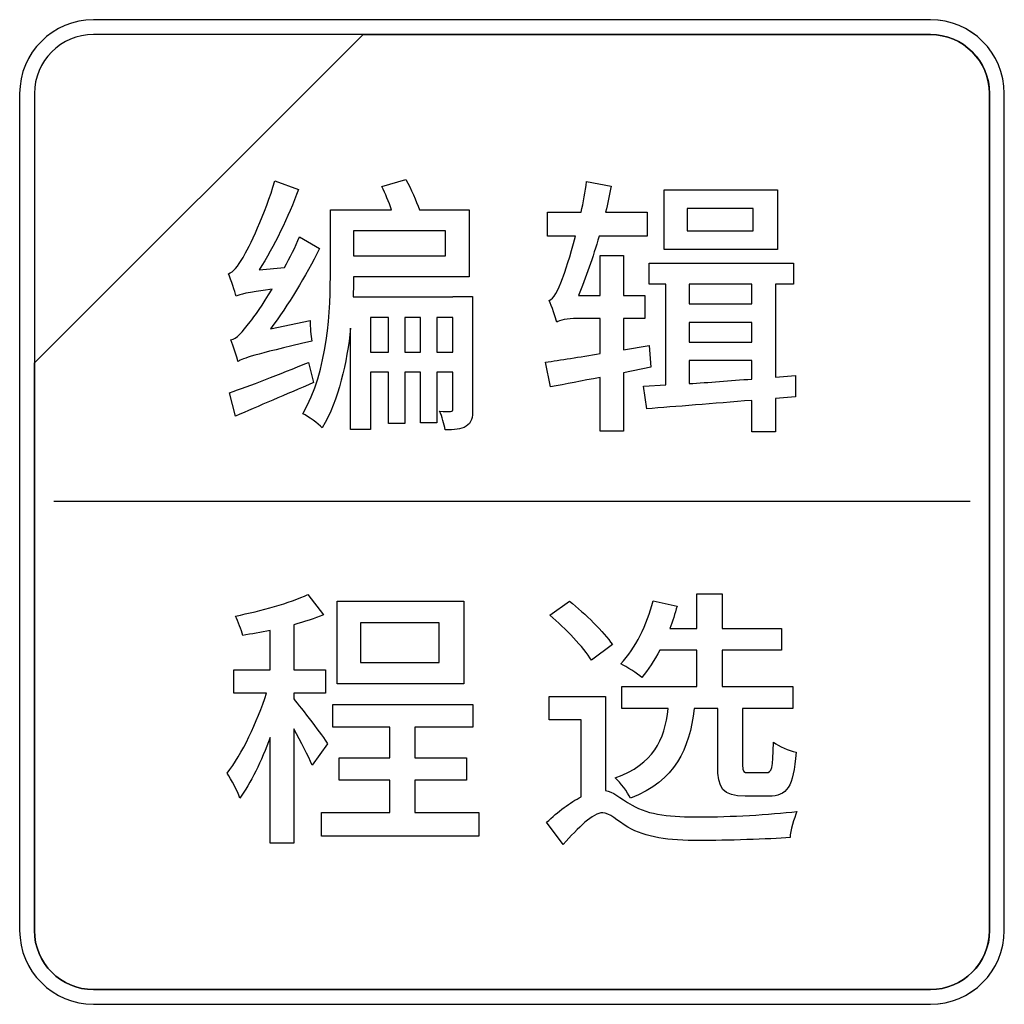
# Model space of a CAD drawing. Header units: millimetres. Extents: x 7146 to 9164, y -1568 to -663.
# Tile 111 of 187: x 7270 to 7284, y -1046 to -1032. Entities that reach past the tile are written whole.
import ezdxf

# ---------------------------------------------------------------- set-up
doc = ezdxf.new("R2010")
doc.units = ezdxf.units.MM
doc.header["$LTSCALE"] = 3

msp = doc.modelspace()

# ---------------------------------------------------------------- linework, layer by layer
at = {"linetype": 'Continuous', "lineweight": 30}
for points, knots in [([(7270.891, -1032.401), (7270.891, -1032.401), (7282.791, -1032.401), (7282.791, -1032.401), (7282.791, -1032.401), (7283.369, -1032.401), (7283.841, -1032.873), (7283.841, -1033.451), (7283.841, -1033.451), (7283.841, -1033.451), (7283.841, -1045.351), (7283.841, -1045.351), (7283.841, -1045.351), (7283.841, -1045.928), (7283.369, -1046.401), (7282.791, -1046.401), (7282.791, -1046.401), (7282.791, -1046.401), (7270.891, -1046.401), (7270.891, -1046.401), (7270.891, -1046.401), (7270.314, -1046.401), (7269.841, -1045.928), (7269.841, -1045.351), (7269.841, -1045.351), (7269.841, -1045.351), (7269.841, -1033.451), (7269.841, -1033.451), (7269.841, -1033.451), (7269.841, -1032.873), (7270.314, -1032.401), (7270.891, -1032.401)], [0, 0, 0, 0, 0.111111, 0.111111, 0.111111, 0.111111, 0.222222, 0.222222, 0.222222, 0.222222, 0.333333, 0.333333, 0.333333, 0.333333, 0.444444, 0.444444, 0.444444, 0.444444, 0.555556, 0.555556, 0.555556, 0.555556, 0.666667, 0.666667, 0.666667, 0.666667, 0.777778, 0.777778, 0.777778, 0.777778, 1, 1, 1, 1]), ([(7270.891, -1032.401), (7270.891, -1032.401), (7282.791, -1032.401), (7282.791, -1032.401), (7282.791, -1032.401), (7283.369, -1032.401), (7283.841, -1032.873), (7283.841, -1033.451), (7283.841, -1033.451), (7283.841, -1033.451), (7283.841, -1045.351), (7283.841, -1045.351), (7283.841, -1045.351), (7283.841, -1045.928), (7283.369, -1046.401), (7282.791, -1046.401), (7282.791, -1046.401), (7282.791, -1046.401), (7270.891, -1046.401), (7270.891, -1046.401), (7270.891, -1046.401), (7270.314, -1046.401), (7269.841, -1045.928), (7269.841, -1045.351), (7269.841, -1045.351), (7269.841, -1045.351), (7269.841, -1033.451), (7269.841, -1033.451), (7269.841, -1033.451), (7269.841, -1032.873), (7270.314, -1032.401), (7270.891, -1032.401)], [0, 0, 0, 0, 0.111111, 0.111111, 0.111111, 0.111111, 0.222222, 0.222222, 0.222222, 0.222222, 0.333333, 0.333333, 0.333333, 0.333333, 0.444444, 0.444444, 0.444444, 0.444444, 0.555556, 0.555556, 0.555556, 0.555556, 0.666667, 0.666667, 0.666667, 0.666667, 0.777778, 0.777778, 0.777778, 0.777778, 1, 1, 1, 1]), ([(7270.891, -1032.401), (7270.891, -1032.401), (7282.792, -1032.401), (7282.792, -1032.401), (7282.792, -1032.401), (7283.369, -1032.401), (7283.841, -1032.873), (7283.841, -1033.451), (7283.841, -1033.451), (7283.841, -1033.451), (7283.841, -1045.351), (7283.841, -1045.351), (7283.841, -1045.351), (7283.841, -1045.928), (7283.369, -1046.401), (7282.792, -1046.401), (7282.792, -1046.401), (7282.792, -1046.401), (7270.891, -1046.401), (7270.891, -1046.401), (7270.891, -1046.401), (7270.314, -1046.401), (7269.841, -1045.928), (7269.841, -1045.351), (7269.841, -1045.351), (7269.841, -1045.351), (7269.841, -1033.451), (7269.841, -1033.451), (7269.841, -1033.451), (7269.841, -1032.873), (7270.314, -1032.401), (7270.891, -1032.401)], [0, 0, 0, 0, 0.111111, 0.111111, 0.111111, 0.111111, 0.222222, 0.222222, 0.222222, 0.222222, 0.333333, 0.333333, 0.333333, 0.333333, 0.444444, 0.444444, 0.444444, 0.444444, 0.555556, 0.555556, 0.555556, 0.555556, 0.666667, 0.666667, 0.666667, 0.666667, 0.777778, 0.777778, 0.777778, 0.777778, 1, 1, 1, 1]), ([(7270.891, -1032.611), (7270.891, -1032.611), (7274.723, -1032.611), (7274.723, -1032.611), (7274.723, -1032.611), (7274.723, -1032.611), (7270.051, -1037.281), (7270.051, -1037.281), (7270.051, -1037.281), (7270.051, -1037.281), (7270.051, -1033.451), (7270.051, -1033.451), (7270.051, -1033.451), (7270.051, -1032.989), (7270.429, -1032.611), (7270.891, -1032.611)], [0, 0, 0, 0, 0.2, 0.2, 0.2, 0.2, 0.4, 0.4, 0.4, 0.4, 0.6, 0.6, 0.6, 0.6, 1, 1, 1, 1]), ([(7274.723, -1032.611), (7274.723, -1032.611), (7274.734, -1032.611), (7274.734, -1032.611), (7274.734, -1032.611), (7274.734, -1032.611), (7282.791, -1032.611), (7282.791, -1032.611), (7282.791, -1032.611), (7283.253, -1032.611), (7283.631, -1032.989), (7283.631, -1033.451), (7283.631, -1033.451), (7283.631, -1033.451), (7283.631, -1045.351), (7283.631, -1045.351), (7283.631, -1045.351), (7283.631, -1045.813), (7283.253, -1046.191), (7282.791, -1046.191), (7282.791, -1046.191), (7282.791, -1046.191), (7270.891, -1046.191), (7270.891, -1046.191), (7270.891, -1046.191), (7270.429, -1046.191), (7270.051, -1045.813), (7270.051, -1045.351), (7270.051, -1045.351), (7270.051, -1045.351), (7270.051, -1037.371), (7270.051, -1037.371), (7270.051, -1037.371), (7270.051, -1037.371), (7270.051, -1037.281), (7270.051, -1037.281), (7270.051, -1037.281), (7270.051, -1037.281), (7274.723, -1032.611), (7274.723, -1032.611)], [0, 0, 0, 0, 0.090909, 0.090909, 0.090909, 0.090909, 0.181818, 0.181818, 0.181818, 0.181818, 0.272727, 0.272727, 0.272727, 0.272727, 0.363636, 0.363636, 0.363636, 0.363636, 0.454545, 0.454545, 0.454545, 0.454545, 0.545455, 0.545455, 0.545455, 0.545455, 0.636364, 0.636364, 0.636364, 0.636364, 0.727273, 0.727273, 0.727273, 0.727273, 0.818182, 0.818182, 0.818182, 0.818182, 1, 1, 1, 1]), ([(7283.631, -1045.351), (7283.631, -1045.351), (7283.631, -1033.451), (7283.631, -1033.451), (7283.631, -1033.451), (7283.631, -1032.989), (7283.253, -1032.611), (7282.791, -1032.611), (7282.791, -1032.611), (7282.791, -1032.611), (7274.734, -1032.611), (7274.734, -1032.611), (7274.734, -1032.611), (7274.734, -1032.611), (7274.723, -1032.611), (7274.723, -1032.611), (7274.723, -1032.611), (7274.723, -1032.611), (7270.051, -1037.281), (7270.051, -1037.281), (7270.051, -1037.281), (7270.051, -1037.281), (7270.051, -1037.371), (7270.051, -1037.371), (7270.051, -1037.371), (7270.051, -1037.371), (7270.051, -1045.351), (7270.051, -1045.351), (7270.051, -1045.351), (7270.051, -1045.813), (7270.429, -1046.191), (7270.891, -1046.191), (7270.891, -1046.191), (7270.891, -1046.191), (7282.791, -1046.191), (7282.791, -1046.191), (7282.791, -1046.191), (7283.253, -1046.191), (7283.631, -1045.813), (7283.631, -1045.351)], [0, 0, 0, 0, 0.090909, 0.090909, 0.090909, 0.090909, 0.181818, 0.181818, 0.181818, 0.181818, 0.272727, 0.272727, 0.272727, 0.272727, 0.363636, 0.363636, 0.363636, 0.363636, 0.454545, 0.454545, 0.454545, 0.454545, 0.545455, 0.545455, 0.545455, 0.545455, 0.636364, 0.636364, 0.636364, 0.636364, 0.727273, 0.727273, 0.727273, 0.727273, 0.818182, 0.818182, 0.818182, 0.818182, 1, 1, 1, 1]), ([(7270.891, -1032.611), (7270.891, -1032.611), (7274.723, -1032.611), (7274.723, -1032.611), (7274.723, -1032.611), (7274.723, -1032.611), (7270.051, -1037.281), (7270.051, -1037.281), (7270.051, -1037.281), (7270.051, -1037.281), (7270.051, -1033.451), (7270.051, -1033.451), (7270.051, -1033.451), (7270.051, -1032.989), (7270.429, -1032.611), (7270.891, -1032.611)], [0, 0, 0, 0, 0.2, 0.2, 0.2, 0.2, 0.4, 0.4, 0.4, 0.4, 0.6, 0.6, 0.6, 0.6, 1, 1, 1, 1]), ([(7274.723, -1032.611), (7274.723, -1032.611), (7274.734, -1032.611), (7274.734, -1032.611), (7274.734, -1032.611), (7274.734, -1032.611), (7282.791, -1032.611), (7282.791, -1032.611), (7282.791, -1032.611), (7283.253, -1032.611), (7283.631, -1032.989), (7283.631, -1033.451), (7283.631, -1033.451), (7283.631, -1033.451), (7283.631, -1045.351), (7283.631, -1045.351), (7283.631, -1045.351), (7283.631, -1045.813), (7283.253, -1046.191), (7282.791, -1046.191), (7282.791, -1046.191), (7282.791, -1046.191), (7270.891, -1046.191), (7270.891, -1046.191), (7270.891, -1046.191), (7270.429, -1046.191), (7270.051, -1045.813), (7270.051, -1045.351), (7270.051, -1045.351), (7270.051, -1045.351), (7270.051, -1037.371), (7270.051, -1037.371), (7270.051, -1037.371), (7270.051, -1037.371), (7270.051, -1037.281), (7270.051, -1037.281), (7270.051, -1037.281), (7270.051, -1037.281), (7274.723, -1032.611), (7274.723, -1032.611)], [0, 0, 0, 0, 0.090909, 0.090909, 0.090909, 0.090909, 0.181818, 0.181818, 0.181818, 0.181818, 0.272727, 0.272727, 0.272727, 0.272727, 0.363636, 0.363636, 0.363636, 0.363636, 0.454545, 0.454545, 0.454545, 0.454545, 0.545455, 0.545455, 0.545455, 0.545455, 0.636364, 0.636364, 0.636364, 0.636364, 0.727273, 0.727273, 0.727273, 0.727273, 0.818182, 0.818182, 0.818182, 0.818182, 1, 1, 1, 1]), ([(7283.631, -1045.351), (7283.631, -1045.351), (7283.631, -1033.451), (7283.631, -1033.451), (7283.631, -1033.451), (7283.631, -1032.989), (7283.253, -1032.611), (7282.791, -1032.611), (7282.791, -1032.611), (7282.791, -1032.611), (7274.734, -1032.611), (7274.734, -1032.611), (7274.734, -1032.611), (7274.734, -1032.611), (7274.723, -1032.611), (7274.723, -1032.611), (7274.723, -1032.611), (7274.723, -1032.611), (7270.051, -1037.281), (7270.051, -1037.281), (7270.051, -1037.281), (7270.051, -1037.281), (7270.051, -1037.371), (7270.051, -1037.371), (7270.051, -1037.371), (7270.051, -1037.371), (7270.051, -1045.351), (7270.051, -1045.351), (7270.051, -1045.351), (7270.051, -1045.813), (7270.429, -1046.191), (7270.891, -1046.191), (7270.891, -1046.191), (7270.891, -1046.191), (7282.791, -1046.191), (7282.791, -1046.191), (7282.791, -1046.191), (7283.253, -1046.191), (7283.631, -1045.813), (7283.631, -1045.351)], [0, 0, 0, 0, 0.090909, 0.090909, 0.090909, 0.090909, 0.181818, 0.181818, 0.181818, 0.181818, 0.272727, 0.272727, 0.272727, 0.272727, 0.363636, 0.363636, 0.363636, 0.363636, 0.454545, 0.454545, 0.454545, 0.454545, 0.545455, 0.545455, 0.545455, 0.545455, 0.636364, 0.636364, 0.636364, 0.636364, 0.727273, 0.727273, 0.727273, 0.727273, 0.818182, 0.818182, 0.818182, 0.818182, 1, 1, 1, 1]), ([(7270.891, -1032.611), (7270.891, -1032.611), (7274.723, -1032.611), (7274.723, -1032.611), (7274.723, -1032.611), (7274.723, -1032.611), (7270.051, -1037.281), (7270.051, -1037.281), (7270.051, -1037.281), (7270.051, -1037.281), (7270.051, -1033.451), (7270.051, -1033.451), (7270.051, -1033.451), (7270.051, -1032.989), (7270.429, -1032.611), (7270.891, -1032.611)], [0, 0, 0, 0, 0.2, 0.2, 0.2, 0.2, 0.4, 0.4, 0.4, 0.4, 0.6, 0.6, 0.6, 0.6, 1, 1, 1, 1]), ([(7274.723, -1032.611), (7274.723, -1032.611), (7274.734, -1032.611), (7274.734, -1032.611), (7274.734, -1032.611), (7274.734, -1032.611), (7282.791, -1032.611), (7282.791, -1032.611), (7282.791, -1032.611), (7283.253, -1032.611), (7283.632, -1032.989), (7283.632, -1033.451), (7283.632, -1033.451), (7283.632, -1033.451), (7283.632, -1045.351), (7283.632, -1045.351), (7283.632, -1045.351), (7283.632, -1045.813), (7283.253, -1046.191), (7282.791, -1046.191), (7282.791, -1046.191), (7282.791, -1046.191), (7270.891, -1046.191), (7270.891, -1046.191), (7270.891, -1046.191), (7270.429, -1046.191), (7270.051, -1045.813), (7270.051, -1045.351), (7270.051, -1045.351), (7270.051, -1045.351), (7270.051, -1037.371), (7270.051, -1037.371), (7270.051, -1037.371), (7270.051, -1037.371), (7270.051, -1037.281), (7270.051, -1037.281), (7270.051, -1037.281), (7270.051, -1037.281), (7274.723, -1032.611), (7274.723, -1032.611)], [0, 0, 0, 0, 0.090909, 0.090909, 0.090909, 0.090909, 0.181818, 0.181818, 0.181818, 0.181818, 0.272727, 0.272727, 0.272727, 0.272727, 0.363636, 0.363636, 0.363636, 0.363636, 0.454545, 0.454545, 0.454545, 0.454545, 0.545455, 0.545455, 0.545455, 0.545455, 0.636364, 0.636364, 0.636364, 0.636364, 0.727273, 0.727273, 0.727273, 0.727273, 0.818182, 0.818182, 0.818182, 0.818182, 1, 1, 1, 1]), ([(7283.632, -1045.351), (7283.632, -1045.351), (7283.632, -1033.451), (7283.632, -1033.451), (7283.632, -1033.451), (7283.632, -1032.989), (7283.253, -1032.611), (7282.791, -1032.611), (7282.791, -1032.611), (7282.791, -1032.611), (7274.734, -1032.611), (7274.734, -1032.611), (7274.734, -1032.611), (7274.734, -1032.611), (7274.723, -1032.611), (7274.723, -1032.611), (7274.723, -1032.611), (7274.723, -1032.611), (7270.051, -1037.281), (7270.051, -1037.281), (7270.051, -1037.281), (7270.051, -1037.281), (7270.051, -1037.371), (7270.051, -1037.371), (7270.051, -1037.371), (7270.051, -1037.371), (7270.051, -1045.351), (7270.051, -1045.351), (7270.051, -1045.351), (7270.051, -1045.813), (7270.429, -1046.191), (7270.891, -1046.191), (7270.891, -1046.191), (7270.891, -1046.191), (7282.791, -1046.191), (7282.791, -1046.191), (7282.791, -1046.191), (7283.253, -1046.191), (7283.632, -1045.813), (7283.632, -1045.351)], [0, 0, 0, 0, 0.090909, 0.090909, 0.090909, 0.090909, 0.181818, 0.181818, 0.181818, 0.181818, 0.272727, 0.272727, 0.272727, 0.272727, 0.363636, 0.363636, 0.363636, 0.363636, 0.454545, 0.454545, 0.454545, 0.454545, 0.545455, 0.545455, 0.545455, 0.545455, 0.636364, 0.636364, 0.636364, 0.636364, 0.727273, 0.727273, 0.727273, 0.727273, 0.818182, 0.818182, 0.818182, 0.818182, 1, 1, 1, 1]), ([(7273.406, -1036.796), (7273.662, -1036.459), (7273.907, -1036.051), (7274.105, -1035.655), (7274.105, -1035.655), (7274.105, -1035.655), (7273.821, -1035.488), (7273.821, -1035.488), (7273.821, -1035.488), (7273.759, -1035.632), (7273.686, -1035.783), (7273.608, -1035.923), (7273.608, -1035.923), (7273.608, -1035.923), (7273.247, -1035.958), (7273.247, -1035.958), (7273.247, -1035.958), (7273.457, -1035.624), (7273.662, -1035.209), (7273.806, -1034.813), (7273.806, -1034.813), (7273.806, -1034.813), (7273.468, -1034.693), (7273.468, -1034.693), (7273.468, -1034.693), (7273.34, -1035.155), (7273.096, -1035.651), (7273.018, -1035.78), (7273.018, -1035.78), (7272.94, -1035.908), (7272.882, -1035.993), (7272.809, -1036.012), (7272.809, -1036.012), (7272.847, -1036.102), (7272.902, -1036.265), (7272.921, -1036.334), (7272.921, -1036.334), (7272.975, -1036.307), (7273.065, -1036.28), (7273.429, -1036.234), (7273.429, -1036.234), (7273.298, -1036.455), (7273.173, -1036.626), (7273.119, -1036.699), (7273.119, -1036.699), (7273.006, -1036.843), (7272.929, -1036.936), (7272.843, -1036.955), (7272.843, -1036.955), (7272.878, -1037.041), (7272.933, -1037.196), (7272.944, -1037.262), (7272.944, -1037.262), (7273.026, -1037.211), (7273.154, -1037.169), (7273.996, -1036.971), (7273.996, -1036.971), (7273.98, -1036.897), (7273.969, -1036.769), (7273.973, -1036.68), (7273.973, -1036.68), (7273.973, -1036.68), (7273.406, -1036.796), (7273.406, -1036.796)], [0, 0, 0, 0, 0.058824, 0.058824, 0.058824, 0.058824, 0.117647, 0.117647, 0.117647, 0.117647, 0.176471, 0.176471, 0.176471, 0.176471, 0.235294, 0.235294, 0.235294, 0.235294, 0.294118, 0.294118, 0.294118, 0.294118, 0.352941, 0.352941, 0.352941, 0.352941, 0.411765, 0.411765, 0.411765, 0.411765, 0.470588, 0.470588, 0.470588, 0.470588, 0.529412, 0.529412, 0.529412, 0.529412, 0.588235, 0.588235, 0.588235, 0.588235, 0.647059, 0.647059, 0.647059, 0.647059, 0.705882, 0.705882, 0.705882, 0.705882, 0.764706, 0.764706, 0.764706, 0.764706, 0.823529, 0.823529, 0.823529, 0.823529, 0.882353, 0.882353, 0.882353, 0.882353, 1, 1, 1, 1]), ([(7276.002, -1036.338), (7276.002, -1036.338), (7276.002, -1036.342), (7276.002, -1036.342), (7276.002, -1036.342), (7276.002, -1036.342), (7274.582, -1036.342), (7274.582, -1036.342), (7274.582, -1036.342), (7274.586, -1036.241), (7274.59, -1036.148), (7274.59, -1036.055), (7274.59, -1036.055), (7274.59, -1036.055), (7276.231, -1036.055), (7276.231, -1036.055), (7276.231, -1036.055), (7276.231, -1036.055), (7276.231, -1035.104), (7276.231, -1035.104), (7276.231, -1035.104), (7276.231, -1035.104), (7275.525, -1035.104), (7275.525, -1035.104), (7275.525, -1035.104), (7275.478, -1034.976), (7275.409, -1034.806), (7275.331, -1034.674), (7275.331, -1034.674), (7275.331, -1034.674), (7274.989, -1034.774), (7274.989, -1034.774), (7274.989, -1034.774), (7275.04, -1034.871), (7275.09, -1034.996), (7275.129, -1035.104), (7275.129, -1035.104), (7275.129, -1035.104), (7274.26, -1035.104), (7274.26, -1035.104), (7274.26, -1035.104), (7274.26, -1035.104), (7274.26, -1035.939), (7274.26, -1035.939), (7274.26, -1035.939), (7274.26, -1036.532), (7274.225, -1037.39), (7273.868, -1038.003), (7273.868, -1038.003), (7273.942, -1038.038), (7274.089, -1038.143), (7274.143, -1038.205), (7274.143, -1038.205), (7274.38, -1037.805), (7274.493, -1037.274), (7274.547, -1036.785), (7274.547, -1036.785), (7274.547, -1036.785), (7274.547, -1038.228), (7274.547, -1038.228), (7274.547, -1038.228), (7274.547, -1038.228), (7274.83, -1038.228), (7274.83, -1038.228), (7274.83, -1038.228), (7274.83, -1038.228), (7274.83, -1037.413), (7274.83, -1037.413), (7274.83, -1037.413), (7274.83, -1037.413), (7275.086, -1037.413), (7275.086, -1037.413), (7275.086, -1037.413), (7275.086, -1037.413), (7275.086, -1038.143), (7275.086, -1038.143), (7275.086, -1038.143), (7275.086, -1038.143), (7275.319, -1038.143), (7275.319, -1038.143), (7275.319, -1038.143), (7275.319, -1038.143), (7275.319, -1037.413), (7275.319, -1037.413), (7275.319, -1037.413), (7275.319, -1037.413), (7275.54, -1037.413), (7275.54, -1037.413), (7275.54, -1037.413), (7275.54, -1037.413), (7275.54, -1038.135), (7275.54, -1038.135), (7275.54, -1038.135), (7275.54, -1038.135), (7275.773, -1038.135), (7275.773, -1038.135), (7275.773, -1038.135), (7275.773, -1038.135), (7275.773, -1037.413), (7275.773, -1037.413), (7275.773, -1037.413), (7275.773, -1037.413), (7276.002, -1037.413), (7276.002, -1037.413), (7276.002, -1037.413), (7276.002, -1037.413), (7276.002, -1037.933), (7276.002, -1037.933), (7276.002, -1037.933), (7276.002, -1037.96), (7275.995, -1037.968), (7275.967, -1037.972), (7275.967, -1037.972), (7275.944, -1037.972), (7275.882, -1037.972), (7275.812, -1037.968), (7275.812, -1037.968), (7275.847, -1038.042), (7275.878, -1038.154), (7275.89, -1038.232), (7275.89, -1038.232), (7276.022, -1038.232), (7276.115, -1038.228), (7276.189, -1038.182), (7276.189, -1038.182), (7276.266, -1038.135), (7276.282, -1038.057), (7276.282, -1037.937), (7276.282, -1037.937), (7276.282, -1037.937), (7276.282, -1036.338), (7276.282, -1036.338), (7276.282, -1036.338), (7276.282, -1036.338), (7276.002, -1036.338), (7276.002, -1036.338)], [0, 0, 0, 0, 0.028571, 0.028571, 0.028571, 0.028571, 0.057143, 0.057143, 0.057143, 0.057143, 0.085714, 0.085714, 0.085714, 0.085714, 0.114286, 0.114286, 0.114286, 0.114286, 0.142857, 0.142857, 0.142857, 0.142857, 0.171429, 0.171429, 0.171429, 0.171429, 0.2, 0.2, 0.2, 0.2, 0.228571, 0.228571, 0.228571, 0.228571, 0.257143, 0.257143, 0.257143, 0.257143, 0.285714, 0.285714, 0.285714, 0.285714, 0.314286, 0.314286, 0.314286, 0.314286, 0.342857, 0.342857, 0.342857, 0.342857, 0.371429, 0.371429, 0.371429, 0.371429, 0.4, 0.4, 0.4, 0.4, 0.428571, 0.428571, 0.428571, 0.428571, 0.457143, 0.457143, 0.457143, 0.457143, 0.485714, 0.485714, 0.485714, 0.485714, 0.514286, 0.514286, 0.514286, 0.514286, 0.542857, 0.542857, 0.542857, 0.542857, 0.571429, 0.571429, 0.571429, 0.571429, 0.6, 0.6, 0.6, 0.6, 0.628571, 0.628571, 0.628571, 0.628571, 0.657143, 0.657143, 0.657143, 0.657143, 0.685714, 0.685714, 0.685714, 0.685714, 0.714286, 0.714286, 0.714286, 0.714286, 0.742857, 0.742857, 0.742857, 0.742857, 0.771429, 0.771429, 0.771429, 0.771429, 0.8, 0.8, 0.8, 0.8, 0.828571, 0.828571, 0.828571, 0.828571, 0.857143, 0.857143, 0.857143, 0.857143, 0.885714, 0.885714, 0.885714, 0.885714, 0.914286, 0.914286, 0.914286, 0.914286, 0.942857, 0.942857, 0.942857, 0.942857, 1, 1, 1, 1]), ([(7278.814, -1037.34), (7278.814, -1037.34), (7278.794, -1037.033), (7278.794, -1037.033), (7278.794, -1037.033), (7278.794, -1037.033), (7278.426, -1037.095), (7278.426, -1037.095), (7278.426, -1037.095), (7278.426, -1037.095), (7278.426, -1036.649), (7278.426, -1036.649), (7278.426, -1036.649), (7278.426, -1036.649), (7278.728, -1036.649), (7278.728, -1036.649), (7278.728, -1036.649), (7278.728, -1036.649), (7278.728, -1036.323), (7278.728, -1036.323), (7278.728, -1036.323), (7278.728, -1036.323), (7278.426, -1036.323), (7278.426, -1036.323), (7278.426, -1036.323), (7278.426, -1036.323), (7278.426, -1035.752), (7278.426, -1035.752), (7278.426, -1035.752), (7278.426, -1035.752), (7278.096, -1035.752), (7278.096, -1035.752), (7278.096, -1035.752), (7278.096, -1035.752), (7278.096, -1036.323), (7278.096, -1036.323), (7278.096, -1036.323), (7278.096, -1036.323), (7277.789, -1036.323), (7277.789, -1036.323), (7277.789, -1036.323), (7277.89, -1036.074), (7277.991, -1035.78), (7278.08, -1035.481), (7278.08, -1035.481), (7278.08, -1035.481), (7278.763, -1035.481), (7278.763, -1035.481), (7278.763, -1035.481), (7278.763, -1035.481), (7278.763, -1035.139), (7278.763, -1035.139), (7278.763, -1035.139), (7278.763, -1035.139), (7278.173, -1035.139), (7278.173, -1035.139), (7278.173, -1035.139), (7278.201, -1035.015), (7278.228, -1034.887), (7278.251, -1034.767), (7278.251, -1034.767), (7278.251, -1034.767), (7277.902, -1034.701), (7277.902, -1034.701), (7277.902, -1034.701), (7277.882, -1034.848), (7277.855, -1034.996), (7277.824, -1035.139), (7277.824, -1035.139), (7277.824, -1035.139), (7277.347, -1035.139), (7277.347, -1035.139), (7277.347, -1035.139), (7277.347, -1035.139), (7277.347, -1035.481), (7277.347, -1035.481), (7277.347, -1035.481), (7277.347, -1035.481), (7277.743, -1035.481), (7277.743, -1035.481), (7277.743, -1035.481), (7277.669, -1035.764), (7277.595, -1035.993), (7277.56, -1036.082), (7277.56, -1036.082), (7277.491, -1036.253), (7277.44, -1036.373), (7277.37, -1036.393), (7277.37, -1036.393), (7277.409, -1036.474), (7277.459, -1036.637), (7277.479, -1036.703), (7277.479, -1036.703), (7277.51, -1036.672), (7277.634, -1036.649), (7277.762, -1036.649), (7277.762, -1036.649), (7277.762, -1036.649), (7278.096, -1036.649), (7278.096, -1036.649), (7278.096, -1036.649), (7278.096, -1036.649), (7278.096, -1037.149), (7278.096, -1037.149), (7278.096, -1037.149), (7277.801, -1037.196), (7277.525, -1037.243), (7277.316, -1037.27), (7277.316, -1037.27), (7277.316, -1037.27), (7277.39, -1037.619), (7277.39, -1037.619), (7277.39, -1037.619), (7277.599, -1037.584), (7277.84, -1037.537), (7278.096, -1037.487), (7278.096, -1037.487), (7278.096, -1037.487), (7278.096, -1038.251), (7278.096, -1038.251), (7278.096, -1038.251), (7278.096, -1038.251), (7278.426, -1038.251), (7278.426, -1038.251), (7278.426, -1038.251), (7278.426, -1038.251), (7278.426, -1037.421), (7278.426, -1037.421), (7278.426, -1037.421), (7278.426, -1037.421), (7278.814, -1037.34), (7278.814, -1037.34)], [0, 0, 0, 0, 0.029412, 0.029412, 0.029412, 0.029412, 0.058824, 0.058824, 0.058824, 0.058824, 0.088235, 0.088235, 0.088235, 0.088235, 0.117647, 0.117647, 0.117647, 0.117647, 0.147059, 0.147059, 0.147059, 0.147059, 0.176471, 0.176471, 0.176471, 0.176471, 0.205882, 0.205882, 0.205882, 0.205882, 0.235294, 0.235294, 0.235294, 0.235294, 0.264706, 0.264706, 0.264706, 0.264706, 0.294118, 0.294118, 0.294118, 0.294118, 0.323529, 0.323529, 0.323529, 0.323529, 0.352941, 0.352941, 0.352941, 0.352941, 0.382353, 0.382353, 0.382353, 0.382353, 0.411765, 0.411765, 0.411765, 0.411765, 0.441176, 0.441176, 0.441176, 0.441176, 0.470588, 0.470588, 0.470588, 0.470588, 0.5, 0.5, 0.5, 0.5, 0.529412, 0.529412, 0.529412, 0.529412, 0.558824, 0.558824, 0.558824, 0.558824, 0.588235, 0.588235, 0.588235, 0.588235, 0.617647, 0.617647, 0.617647, 0.617647, 0.647059, 0.647059, 0.647059, 0.647059, 0.676471, 0.676471, 0.676471, 0.676471, 0.705882, 0.705882, 0.705882, 0.705882, 0.735294, 0.735294, 0.735294, 0.735294, 0.764706, 0.764706, 0.764706, 0.764706, 0.794118, 0.794118, 0.794118, 0.794118, 0.823529, 0.823529, 0.823529, 0.823529, 0.852941, 0.852941, 0.852941, 0.852941, 0.882353, 0.882353, 0.882353, 0.882353, 0.911765, 0.911765, 0.911765, 0.911765, 0.941176, 0.941176, 0.941176, 0.941176, 1, 1, 1, 1]), ([(7280.618, -1034.821), (7280.618, -1034.821), (7279.004, -1034.821), (7279.004, -1034.821), (7279.004, -1034.821), (7279.004, -1034.821), (7279.004, -1035.667), (7279.004, -1035.667), (7279.004, -1035.667), (7279.004, -1035.667), (7280.618, -1035.667), (7280.618, -1035.667), (7280.618, -1035.667), (7280.618, -1035.667), (7280.618, -1034.821), (7280.618, -1034.821)], [0, 0, 0, 0, 0.2, 0.2, 0.2, 0.2, 0.4, 0.4, 0.4, 0.4, 0.6, 0.6, 0.6, 0.6, 1, 1, 1, 1]), ([(7280.269, -1035.403), (7280.269, -1035.403), (7279.334, -1035.403), (7279.334, -1035.403), (7279.334, -1035.403), (7279.334, -1035.403), (7279.334, -1035.085), (7279.334, -1035.085), (7279.334, -1035.085), (7279.334, -1035.085), (7280.269, -1035.085), (7280.269, -1035.085), (7280.269, -1035.085), (7280.269, -1035.085), (7280.269, -1035.403), (7280.269, -1035.403)], [0, 0, 0, 0, 0.2, 0.2, 0.2, 0.2, 0.4, 0.4, 0.4, 0.4, 0.6, 0.6, 0.6, 0.6, 1, 1, 1, 1]), ([(7275.898, -1035.403), (7275.898, -1035.403), (7275.898, -1035.76), (7275.898, -1035.76), (7275.898, -1035.76), (7275.898, -1035.76), (7274.59, -1035.76), (7274.59, -1035.76), (7274.59, -1035.76), (7274.59, -1035.76), (7274.59, -1035.403), (7274.59, -1035.403), (7274.59, -1035.403), (7274.59, -1035.403), (7275.898, -1035.403), (7275.898, -1035.403)], [0, 0, 0, 0, 0.2, 0.2, 0.2, 0.2, 0.4, 0.4, 0.4, 0.4, 0.6, 0.6, 0.6, 0.6, 1, 1, 1, 1]), ([(7280.874, -1037.46), (7280.874, -1037.46), (7280.587, -1037.483), (7280.587, -1037.483), (7280.587, -1037.483), (7280.587, -1037.483), (7280.587, -1036.16), (7280.587, -1036.16), (7280.587, -1036.16), (7280.587, -1036.16), (7280.843, -1036.16), (7280.843, -1036.16), (7280.843, -1036.16), (7280.843, -1036.16), (7280.843, -1035.865), (7280.843, -1035.865), (7280.843, -1035.865), (7280.843, -1035.865), (7278.791, -1035.865), (7278.791, -1035.865), (7278.791, -1035.865), (7278.791, -1035.865), (7278.791, -1036.16), (7278.791, -1036.16), (7278.791, -1036.16), (7278.791, -1036.16), (7279.027, -1036.16), (7279.027, -1036.16), (7279.027, -1036.16), (7279.027, -1036.16), (7279.027, -1037.594), (7279.027, -1037.594), (7279.027, -1037.594), (7279.027, -1037.594), (7278.709, -1037.613), (7278.709, -1037.613), (7278.709, -1037.613), (7278.709, -1037.613), (7278.759, -1037.933), (7278.759, -1037.933), (7278.759, -1037.933), (7279.163, -1037.902), (7279.699, -1037.86), (7280.253, -1037.813), (7280.253, -1037.813), (7280.253, -1037.813), (7280.253, -1038.263), (7280.253, -1038.263), (7280.253, -1038.263), (7280.253, -1038.263), (7280.587, -1038.263), (7280.587, -1038.263), (7280.587, -1038.263), (7280.587, -1038.263), (7280.587, -1037.788), (7280.587, -1037.788), (7280.587, -1037.788), (7280.587, -1037.788), (7280.874, -1037.761), (7280.874, -1037.761), (7280.874, -1037.761), (7280.874, -1037.761), (7280.874, -1037.46), (7280.874, -1037.46)], [0, 0, 0, 0, 0.058824, 0.058824, 0.058824, 0.058824, 0.117647, 0.117647, 0.117647, 0.117647, 0.176471, 0.176471, 0.176471, 0.176471, 0.235294, 0.235294, 0.235294, 0.235294, 0.294118, 0.294118, 0.294118, 0.294118, 0.352941, 0.352941, 0.352941, 0.352941, 0.411765, 0.411765, 0.411765, 0.411765, 0.470588, 0.470588, 0.470588, 0.470588, 0.529412, 0.529412, 0.529412, 0.529412, 0.588235, 0.588235, 0.588235, 0.588235, 0.647059, 0.647059, 0.647059, 0.647059, 0.705882, 0.705882, 0.705882, 0.705882, 0.764706, 0.764706, 0.764706, 0.764706, 0.823529, 0.823529, 0.823529, 0.823529, 0.882353, 0.882353, 0.882353, 0.882353, 1, 1, 1, 1]), ([(7280.253, -1036.16), (7280.253, -1036.16), (7280.253, -1036.443), (7280.253, -1036.443), (7280.253, -1036.443), (7280.253, -1036.443), (7279.361, -1036.443), (7279.361, -1036.443), (7279.361, -1036.443), (7279.361, -1036.443), (7279.361, -1036.16), (7279.361, -1036.16), (7279.361, -1036.16), (7279.361, -1036.16), (7280.253, -1036.16), (7280.253, -1036.16)], [0, 0, 0, 0, 0.2, 0.2, 0.2, 0.2, 0.4, 0.4, 0.4, 0.4, 0.6, 0.6, 0.6, 0.6, 1, 1, 1, 1]), ([(7274.83, -1037.13), (7274.83, -1037.13), (7274.83, -1036.633), (7274.83, -1036.633), (7274.83, -1036.633), (7274.83, -1036.633), (7275.086, -1036.633), (7275.086, -1036.633), (7275.086, -1036.633), (7275.086, -1036.633), (7275.086, -1037.13), (7275.086, -1037.13), (7275.086, -1037.13), (7275.086, -1037.13), (7274.83, -1037.13), (7274.83, -1037.13)], [0, 0, 0, 0, 0.2, 0.2, 0.2, 0.2, 0.4, 0.4, 0.4, 0.4, 0.6, 0.6, 0.6, 0.6, 1, 1, 1, 1]), ([(7275.319, -1037.13), (7275.319, -1037.13), (7275.319, -1036.633), (7275.319, -1036.633), (7275.319, -1036.633), (7275.319, -1036.633), (7275.54, -1036.633), (7275.54, -1036.633), (7275.54, -1036.633), (7275.54, -1036.633), (7275.54, -1037.13), (7275.54, -1037.13), (7275.54, -1037.13), (7275.54, -1037.13), (7275.319, -1037.13), (7275.319, -1037.13)], [0, 0, 0, 0, 0.2, 0.2, 0.2, 0.2, 0.4, 0.4, 0.4, 0.4, 0.6, 0.6, 0.6, 0.6, 1, 1, 1, 1]), ([(7275.773, -1037.13), (7275.773, -1037.13), (7275.773, -1036.633), (7275.773, -1036.633), (7275.773, -1036.633), (7275.773, -1036.633), (7276.002, -1036.633), (7276.002, -1036.633), (7276.002, -1036.633), (7276.002, -1036.633), (7276.002, -1037.13), (7276.002, -1037.13), (7276.002, -1037.13), (7276.002, -1037.13), (7275.773, -1037.13), (7275.773, -1037.13)], [0, 0, 0, 0, 0.2, 0.2, 0.2, 0.2, 0.4, 0.4, 0.4, 0.4, 0.6, 0.6, 0.6, 0.6, 1, 1, 1, 1]), ([(7279.361, -1036.707), (7279.361, -1036.707), (7280.253, -1036.707), (7280.253, -1036.707), (7280.253, -1036.707), (7280.253, -1036.707), (7280.253, -1036.986), (7280.253, -1036.986), (7280.253, -1036.986), (7280.253, -1036.986), (7279.361, -1036.986), (7279.361, -1036.986), (7279.361, -1036.986), (7279.361, -1036.986), (7279.361, -1036.707), (7279.361, -1036.707)], [0, 0, 0, 0, 0.2, 0.2, 0.2, 0.2, 0.4, 0.4, 0.4, 0.4, 0.6, 0.6, 0.6, 0.6, 1, 1, 1, 1]), ([(7279.361, -1037.246), (7279.361, -1037.246), (7280.253, -1037.246), (7280.253, -1037.246), (7280.253, -1037.246), (7280.253, -1037.246), (7280.253, -1037.51), (7280.253, -1037.51), (7280.253, -1037.51), (7279.939, -1037.534), (7279.636, -1037.557), (7279.361, -1037.576), (7279.361, -1037.576), (7279.361, -1037.576), (7279.361, -1037.246), (7279.361, -1037.246)], [0, 0, 0, 0, 0.2, 0.2, 0.2, 0.2, 0.4, 0.4, 0.4, 0.4, 0.6, 0.6, 0.6, 0.6, 1, 1, 1, 1]), ([(7273.949, -1037.274), (7273.53, -1037.444), (7273.107, -1037.611), (7272.824, -1037.704), (7272.824, -1037.704), (7272.824, -1037.704), (7272.909, -1038.038), (7272.909, -1038.038), (7272.909, -1038.038), (7273.228, -1037.898), (7273.635, -1037.728), (7274.019, -1037.561), (7274.019, -1037.561), (7274.019, -1037.561), (7273.949, -1037.274), (7273.949, -1037.274)], [0, 0, 0, 0, 0.2, 0.2, 0.2, 0.2, 0.4, 0.4, 0.4, 0.4, 0.6, 0.6, 0.6, 0.6, 1, 1, 1, 1]), ([(7274.219, -1042.696), (7274.153, -1042.591), (7273.847, -1042.188), (7273.738, -1042.056), (7273.738, -1042.056), (7273.738, -1042.056), (7273.738, -1041.978), (7273.738, -1041.978), (7273.738, -1041.978), (7273.738, -1041.978), (7274.188, -1041.978), (7274.188, -1041.978), (7274.188, -1041.978), (7274.188, -1041.978), (7274.188, -1041.644), (7274.188, -1041.644), (7274.188, -1041.644), (7274.188, -1041.644), (7273.738, -1041.644), (7273.738, -1041.644), (7273.738, -1041.644), (7273.738, -1041.644), (7273.738, -1041.004), (7273.738, -1041.004), (7273.738, -1041.004), (7273.889, -1040.961), (7274.037, -1040.915), (7274.161, -1040.864), (7274.161, -1040.864), (7274.161, -1040.864), (7273.94, -1040.573), (7273.94, -1040.573), (7273.94, -1040.573), (7273.684, -1040.697), (7273.272, -1040.806), (7272.911, -1040.88), (7272.911, -1040.88), (7272.946, -1040.957), (7272.993, -1041.078), (7273.012, -1041.155), (7273.012, -1041.155), (7273.136, -1041.136), (7273.272, -1041.113), (7273.404, -1041.085), (7273.404, -1041.085), (7273.404, -1041.085), (7273.404, -1041.644), (7273.404, -1041.644), (7273.404, -1041.644), (7273.404, -1041.644), (7272.888, -1041.644), (7272.888, -1041.644), (7272.888, -1041.644), (7272.888, -1041.644), (7272.888, -1041.978), (7272.888, -1041.978), (7272.888, -1041.978), (7272.888, -1041.978), (7273.35, -1041.978), (7273.35, -1041.978), (7273.35, -1041.978), (7273.222, -1042.382), (7273.001, -1042.847), (7272.791, -1043.115), (7272.791, -1043.115), (7272.853, -1043.208), (7272.939, -1043.363), (7272.973, -1043.468), (7272.973, -1043.468), (7273.125, -1043.259), (7273.28, -1042.944), (7273.404, -1042.607), (7273.404, -1042.607), (7273.404, -1042.607), (7273.404, -1044.108), (7273.404, -1044.108), (7273.404, -1044.108), (7273.404, -1044.108), (7273.738, -1044.108), (7273.738, -1044.108), (7273.738, -1044.108), (7273.738, -1044.108), (7273.738, -1042.486), (7273.738, -1042.486), (7273.738, -1042.486), (7273.839, -1042.669), (7273.948, -1042.878), (7273.998, -1042.999), (7273.998, -1042.999), (7273.998, -1042.999), (7274.219, -1042.696), (7274.219, -1042.696)], [0, 0, 0, 0, 0.041667, 0.041667, 0.041667, 0.041667, 0.083333, 0.083333, 0.083333, 0.083333, 0.125, 0.125, 0.125, 0.125, 0.166667, 0.166667, 0.166667, 0.166667, 0.208333, 0.208333, 0.208333, 0.208333, 0.25, 0.25, 0.25, 0.25, 0.291667, 0.291667, 0.291667, 0.291667, 0.333333, 0.333333, 0.333333, 0.333333, 0.375, 0.375, 0.375, 0.375, 0.416667, 0.416667, 0.416667, 0.416667, 0.458333, 0.458333, 0.458333, 0.458333, 0.5, 0.5, 0.5, 0.5, 0.541667, 0.541667, 0.541667, 0.541667, 0.583333, 0.583333, 0.583333, 0.583333, 0.625, 0.625, 0.625, 0.625, 0.666667, 0.666667, 0.666667, 0.666667, 0.708333, 0.708333, 0.708333, 0.708333, 0.75, 0.75, 0.75, 0.75, 0.791667, 0.791667, 0.791667, 0.791667, 0.833333, 0.833333, 0.833333, 0.833333, 0.875, 0.875, 0.875, 0.875, 0.916667, 0.916667, 0.916667, 0.916667, 1, 1, 1, 1]), ([(7279.766, -1042.195), (7279.766, -1042.195), (7279.766, -1042.999), (7279.766, -1042.999), (7279.766, -1042.999), (7279.766, -1043.336), (7279.836, -1043.441), (7280.158, -1043.441), (7280.158, -1043.441), (7280.158, -1043.441), (7280.492, -1043.441), (7280.492, -1043.441), (7280.492, -1043.441), (7280.752, -1043.441), (7280.841, -1043.317), (7280.88, -1042.816), (7280.88, -1042.816), (7280.779, -1042.793), (7280.632, -1042.735), (7280.562, -1042.673), (7280.562, -1042.673), (7280.55, -1043.053), (7280.535, -1043.107), (7280.457, -1043.107), (7280.457, -1043.107), (7280.457, -1043.107), (7280.213, -1043.107), (7280.213, -1043.107), (7280.213, -1043.107), (7280.131, -1043.107), (7280.12, -1043.096), (7280.12, -1042.995), (7280.12, -1042.995), (7280.12, -1042.995), (7280.12, -1042.195), (7280.12, -1042.195), (7280.12, -1042.195), (7280.12, -1042.195), (7280.834, -1042.195), (7280.834, -1042.195), (7280.834, -1042.195), (7280.834, -1042.195), (7280.834, -1041.881), (7280.834, -1041.881), (7280.834, -1041.881), (7280.834, -1041.881), (7279.829, -1041.881), (7279.829, -1041.881), (7279.829, -1041.881), (7279.829, -1041.881), (7279.829, -1041.365), (7279.829, -1041.365), (7279.829, -1041.365), (7279.829, -1041.365), (7280.675, -1041.365), (7280.675, -1041.365), (7280.675, -1041.365), (7280.675, -1041.365), (7280.675, -1041.058), (7280.675, -1041.058), (7280.675, -1041.058), (7280.675, -1041.058), (7279.829, -1041.058), (7279.829, -1041.058), (7279.829, -1041.058), (7279.829, -1041.058), (7279.829, -1040.565), (7279.829, -1040.565), (7279.829, -1040.565), (7279.829, -1040.565), (7279.468, -1040.565), (7279.468, -1040.565), (7279.468, -1040.565), (7279.468, -1040.565), (7279.468, -1041.058), (7279.468, -1041.058), (7279.468, -1041.058), (7279.468, -1041.058), (7279.084, -1041.058), (7279.084, -1041.058), (7279.084, -1041.058), (7279.126, -1040.957), (7279.161, -1040.845), (7279.188, -1040.74), (7279.188, -1040.74), (7279.188, -1040.74), (7278.847, -1040.666), (7278.847, -1040.666), (7278.847, -1040.666), (7278.761, -1041.004), (7278.598, -1041.338), (7278.389, -1041.559), (7278.389, -1041.559), (7278.47, -1041.602), (7278.622, -1041.699), (7278.688, -1041.753), (7278.688, -1041.753), (7278.777, -1041.648), (7278.862, -1041.512), (7278.944, -1041.365), (7278.944, -1041.365), (7278.944, -1041.365), (7279.468, -1041.365), (7279.468, -1041.365), (7279.468, -1041.365), (7279.468, -1041.365), (7279.468, -1041.881), (7279.468, -1041.881), (7279.468, -1041.881), (7279.468, -1041.881), (7278.401, -1041.881), (7278.401, -1041.881), (7278.401, -1041.881), (7278.401, -1041.881), (7278.401, -1042.195), (7278.401, -1042.195), (7278.401, -1042.195), (7278.401, -1042.195), (7279.064, -1042.195), (7279.064, -1042.195), (7279.064, -1042.195), (7279.006, -1042.645), (7278.862, -1042.983), (7278.307, -1043.181), (7278.307, -1043.181), (7278.385, -1043.247), (7278.486, -1043.383), (7278.525, -1043.472), (7278.525, -1043.472), (7279.173, -1043.212), (7279.359, -1042.777), (7279.433, -1042.195), (7279.433, -1042.195), (7279.433, -1042.195), (7279.766, -1042.195), (7279.766, -1042.195)], [0, 0, 0, 0, 0.028571, 0.028571, 0.028571, 0.028571, 0.057143, 0.057143, 0.057143, 0.057143, 0.085714, 0.085714, 0.085714, 0.085714, 0.114286, 0.114286, 0.114286, 0.114286, 0.142857, 0.142857, 0.142857, 0.142857, 0.171429, 0.171429, 0.171429, 0.171429, 0.2, 0.2, 0.2, 0.2, 0.228571, 0.228571, 0.228571, 0.228571, 0.257143, 0.257143, 0.257143, 0.257143, 0.285714, 0.285714, 0.285714, 0.285714, 0.314286, 0.314286, 0.314286, 0.314286, 0.342857, 0.342857, 0.342857, 0.342857, 0.371429, 0.371429, 0.371429, 0.371429, 0.4, 0.4, 0.4, 0.4, 0.428571, 0.428571, 0.428571, 0.428571, 0.457143, 0.457143, 0.457143, 0.457143, 0.485714, 0.485714, 0.485714, 0.485714, 0.514286, 0.514286, 0.514286, 0.514286, 0.542857, 0.542857, 0.542857, 0.542857, 0.571429, 0.571429, 0.571429, 0.571429, 0.6, 0.6, 0.6, 0.6, 0.628571, 0.628571, 0.628571, 0.628571, 0.657143, 0.657143, 0.657143, 0.657143, 0.685714, 0.685714, 0.685714, 0.685714, 0.714286, 0.714286, 0.714286, 0.714286, 0.742857, 0.742857, 0.742857, 0.742857, 0.771429, 0.771429, 0.771429, 0.771429, 0.8, 0.8, 0.8, 0.8, 0.828571, 0.828571, 0.828571, 0.828571, 0.857143, 0.857143, 0.857143, 0.857143, 0.885714, 0.885714, 0.885714, 0.885714, 0.914286, 0.914286, 0.914286, 0.914286, 0.942857, 0.942857, 0.942857, 0.942857, 1, 1, 1, 1]), ([(7276.156, -1040.67), (7276.156, -1040.67), (7274.355, -1040.67), (7274.355, -1040.67), (7274.355, -1040.67), (7274.355, -1040.67), (7274.355, -1041.846), (7274.355, -1041.846), (7274.355, -1041.846), (7274.355, -1041.846), (7276.156, -1041.846), (7276.156, -1041.846), (7276.156, -1041.846), (7276.156, -1041.846), (7276.156, -1040.67), (7276.156, -1040.67)], [0, 0, 0, 0, 0.2, 0.2, 0.2, 0.2, 0.4, 0.4, 0.4, 0.4, 0.6, 0.6, 0.6, 0.6, 1, 1, 1, 1]), ([(7278.269, -1041.287), (7278.144, -1041.105), (7277.884, -1040.845), (7277.659, -1040.67), (7277.659, -1040.67), (7277.659, -1040.67), (7277.38, -1040.868), (7277.38, -1040.868), (7277.38, -1040.868), (7277.601, -1041.058), (7277.861, -1041.322), (7277.97, -1041.508), (7277.97, -1041.508), (7277.97, -1041.508), (7278.269, -1041.287), (7278.269, -1041.287)], [0, 0, 0, 0, 0.2, 0.2, 0.2, 0.2, 0.4, 0.4, 0.4, 0.4, 0.6, 0.6, 0.6, 0.6, 1, 1, 1, 1]), ([(7275.806, -1041.539), (7275.806, -1041.539), (7274.689, -1041.539), (7274.689, -1041.539), (7274.689, -1041.539), (7274.689, -1041.539), (7274.689, -1040.977), (7274.689, -1040.977), (7274.689, -1040.977), (7274.689, -1040.977), (7275.806, -1040.977), (7275.806, -1040.977), (7275.806, -1040.977), (7275.806, -1040.977), (7275.806, -1041.539), (7275.806, -1041.539)], [0, 0, 0, 0, 0.2, 0.2, 0.2, 0.2, 0.4, 0.4, 0.4, 0.4, 0.6, 0.6, 0.6, 0.6, 1, 1, 1, 1]), ([(7275.461, -1043.674), (7275.461, -1043.674), (7275.461, -1043.216), (7275.461, -1043.216), (7275.461, -1043.216), (7275.461, -1043.216), (7276.194, -1043.216), (7276.194, -1043.216), (7276.194, -1043.216), (7276.194, -1043.216), (7276.194, -1042.898), (7276.194, -1042.898), (7276.194, -1042.898), (7276.194, -1042.898), (7275.461, -1042.898), (7275.461, -1042.898), (7275.461, -1042.898), (7275.461, -1042.898), (7275.461, -1042.459), (7275.461, -1042.459), (7275.461, -1042.459), (7275.461, -1042.459), (7276.284, -1042.459), (7276.284, -1042.459), (7276.284, -1042.459), (7276.284, -1042.459), (7276.284, -1042.137), (7276.284, -1042.137), (7276.284, -1042.137), (7276.284, -1042.137), (7274.293, -1042.137), (7274.293, -1042.137), (7274.293, -1042.137), (7274.293, -1042.137), (7274.293, -1042.459), (7274.293, -1042.459), (7274.293, -1042.459), (7274.293, -1042.459), (7275.104, -1042.459), (7275.104, -1042.459), (7275.104, -1042.459), (7275.104, -1042.459), (7275.104, -1042.898), (7275.104, -1042.898), (7275.104, -1042.898), (7275.104, -1042.898), (7274.386, -1042.898), (7274.386, -1042.898), (7274.386, -1042.898), (7274.386, -1042.898), (7274.386, -1043.216), (7274.386, -1043.216), (7274.386, -1043.216), (7274.386, -1043.216), (7275.104, -1043.216), (7275.104, -1043.216), (7275.104, -1043.216), (7275.104, -1043.216), (7275.104, -1043.674), (7275.104, -1043.674), (7275.104, -1043.674), (7275.104, -1043.674), (7274.134, -1043.674), (7274.134, -1043.674), (7274.134, -1043.674), (7274.134, -1043.674), (7274.134, -1044.008), (7274.134, -1044.008), (7274.134, -1044.008), (7274.134, -1044.008), (7276.369, -1044.008), (7276.369, -1044.008), (7276.369, -1044.008), (7276.369, -1044.008), (7276.369, -1043.674), (7276.369, -1043.674), (7276.369, -1043.674), (7276.369, -1043.674), (7275.461, -1043.674), (7275.461, -1043.674)], [0, 0, 0, 0, 0.047619, 0.047619, 0.047619, 0.047619, 0.095238, 0.095238, 0.095238, 0.095238, 0.142857, 0.142857, 0.142857, 0.142857, 0.190476, 0.190476, 0.190476, 0.190476, 0.238095, 0.238095, 0.238095, 0.238095, 0.285714, 0.285714, 0.285714, 0.285714, 0.333333, 0.333333, 0.333333, 0.333333, 0.380952, 0.380952, 0.380952, 0.380952, 0.428571, 0.428571, 0.428571, 0.428571, 0.47619, 0.47619, 0.47619, 0.47619, 0.52381, 0.52381, 0.52381, 0.52381, 0.571429, 0.571429, 0.571429, 0.571429, 0.619048, 0.619048, 0.619048, 0.619048, 0.666667, 0.666667, 0.666667, 0.666667, 0.714286, 0.714286, 0.714286, 0.714286, 0.761905, 0.761905, 0.761905, 0.761905, 0.809524, 0.809524, 0.809524, 0.809524, 0.857143, 0.857143, 0.857143, 0.857143, 0.904762, 0.904762, 0.904762, 0.904762, 1, 1, 1, 1]), ([(7278.172, -1042.025), (7278.172, -1042.025), (7277.372, -1042.025), (7277.372, -1042.025), (7277.372, -1042.025), (7277.372, -1042.025), (7277.372, -1042.358), (7277.372, -1042.358), (7277.372, -1042.358), (7277.372, -1042.358), (7277.826, -1042.358), (7277.826, -1042.358), (7277.826, -1042.358), (7277.826, -1042.358), (7277.826, -1043.449), (7277.826, -1043.449), (7277.826, -1043.449), (7277.667, -1043.53), (7277.496, -1043.662), (7277.333, -1043.813), (7277.333, -1043.813), (7277.333, -1043.813), (7277.57, -1044.128), (7277.57, -1044.128), (7277.57, -1044.128), (7277.784, -1043.887), (7277.993, -1043.678), (7278.133, -1043.678), (7278.133, -1043.678), (7278.222, -1043.678), (7278.338, -1043.79), (7278.49, -1043.883), (7278.49, -1043.883), (7278.746, -1044.027), (7279.06, -1044.073), (7279.51, -1044.073), (7279.51, -1044.073), (7279.883, -1044.073), (7280.496, -1044.05), (7280.795, -1044.031), (7280.795, -1044.031), (7280.799, -1043.934), (7280.853, -1043.755), (7280.892, -1043.658), (7280.892, -1043.658), (7280.515, -1043.705), (7279.929, -1043.736), (7279.514, -1043.736), (7279.514, -1043.736), (7279.111, -1043.736), (7278.789, -1043.713), (7278.548, -1043.569), (7278.548, -1043.569), (7278.369, -1043.464), (7278.272, -1043.375), (7278.172, -1043.359), (7278.172, -1043.359), (7278.172, -1043.359), (7278.172, -1042.025), (7278.172, -1042.025)], [0, 0, 0, 0, 0.0625, 0.0625, 0.0625, 0.0625, 0.125, 0.125, 0.125, 0.125, 0.1875, 0.1875, 0.1875, 0.1875, 0.25, 0.25, 0.25, 0.25, 0.3125, 0.3125, 0.3125, 0.3125, 0.375, 0.375, 0.375, 0.375, 0.4375, 0.4375, 0.4375, 0.4375, 0.5, 0.5, 0.5, 0.5, 0.5625, 0.5625, 0.5625, 0.5625, 0.625, 0.625, 0.625, 0.625, 0.6875, 0.6875, 0.6875, 0.6875, 0.75, 0.75, 0.75, 0.75, 0.8125, 0.8125, 0.8125, 0.8125, 0.875, 0.875, 0.875, 0.875, 1, 1, 1, 1])]:
    msp.add_open_spline(points, degree=3, knots=knots, dxfattribs=at)
msp.add_open_spline([(7270.325, -1039.248), (7270.325, -1039.248), (7283.358, -1039.248), (7283.358, -1039.248)], degree=3, dxfattribs=at)

doc.saveas('drawing.dxf')
